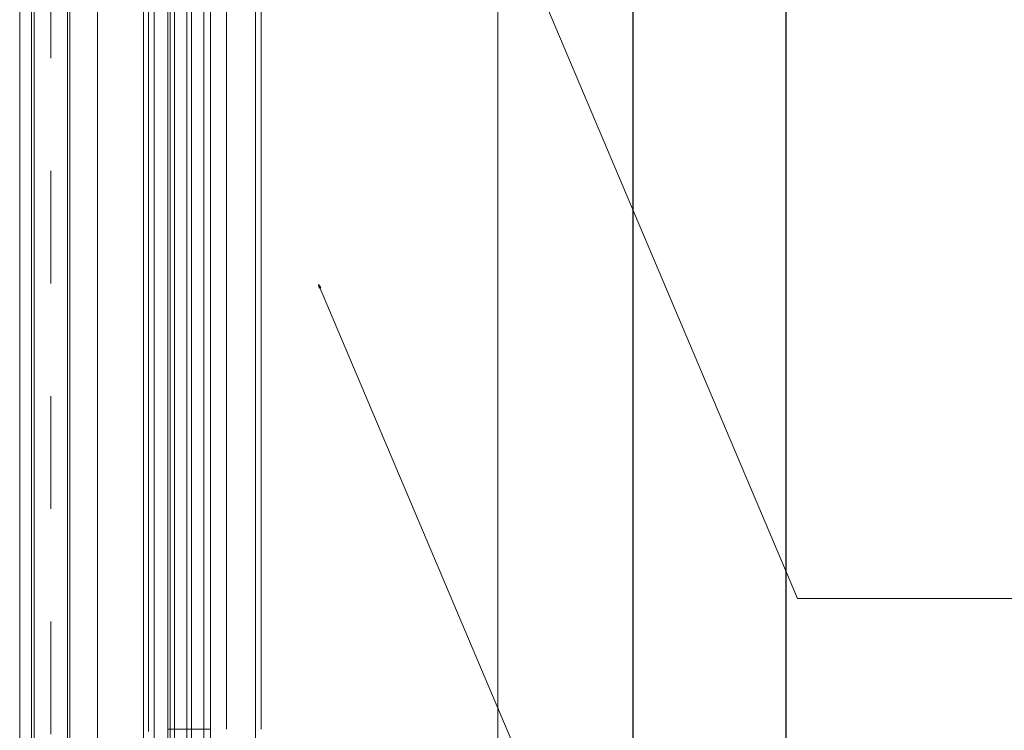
# Model space of a CAD drawing. Header units: metres. Extents: x 69 to 122.5, y -21.4 to -4.6.
# Tile 167 of 250: x 77.2 to 78.1, y -8 to -7.4. Entities that reach past the tile are written whole.
import ezdxf

# ---------------------------------------------------------------- set-up
doc = ezdxf.new("R2010")
doc.units = ezdxf.units.M
doc.header["$LTSCALE"] = 0.02
doc.linetypes.add('center-3', pattern=[5.97125, 2.81, -1.405, 0.35125, -1.405])
for name, color, linetype, lineweight in [('030_Sonnenschutzarbeiten-außen', 7, 'Continuous', 5), ('032_Metallarbeiten-Bemassung 1_20', 7, 'Continuous', 9), ('032_Metallarbeiten-Beschriftung 1_20', 7, 'Continuous', 5), ('032_Metallarbeiten-Fenster', 7, 'Continuous', 5), ('Keine', 7, 'Continuous', 9)]:
    doc.layers.add(name, color=color, linetype=linetype, lineweight=lineweight)

msp = doc.modelspace()

# ---------------------------------------------------------------- linework, layer by layer
at = {"layer": '030_Sonnenschutzarbeiten-außen', "color": 8, "linetype": 'center-3', "lineweight": 18, "true_color": 0x808080}
msp.add_line((77.24806, -9.43093), (77.24806, -6.90639), dxfattribs=at)
at = {"layer": '030_Sonnenschutzarbeiten-außen', "color": 8, "lineweight": 18, "true_color": 0x808080}
msp.add_line((77.28976, -6.96614), (77.28976, -9.42693), dxfattribs=at)
at = {"layer": '030_Sonnenschutzarbeiten-außen', "color": 8, "linetype": 'Continuous', "lineweight": 18, "true_color": 0x808080}
for points in [[(77.22056, -6.94114), (77.23346, -6.94114), (77.23346, -9.42693), (77.22056, -9.42693)], [(77.23346, -6.94114), (77.26286, -6.94114), (77.26286, -9.42693), (77.23346, -9.42693)], [(77.26286, -6.94114), (77.33056, -6.94114), (77.33056, -9.42693), (77.26286, -9.42693)]]:
    msp.add_lwpolyline(points, close=True, dxfattribs=at)
at = {"layer": '030_Sonnenschutzarbeiten-außen', "color": 8, "lineweight": 18, "true_color": 0x808080}
for points in [[(77.22056, -6.94114), (77.22056, -8.04527), (77.22056, -9.43093)], [(77.23116, -9.42693), (77.23116, -7.10102), (77.23116, -6.94114)], [(77.23346, -9.42693), (77.23346, -7.10102), (77.23346, -6.94114)], [(77.26286, -6.94114), (77.26286, -7.10102), (77.26286, -9.42693)], [(77.26516, -6.94114), (77.26516, -7.10102), (77.26516, -9.42693)], [(77.33056, -6.94114), (77.33056, -8.04537), (77.33056, -9.43114)]]:
    msp.add_lwpolyline(points, dxfattribs=at)
at = {"layer": '032_Metallarbeiten-Bemassung 1_20', "color": 0, "lineweight": -2}
for p, q in [((77.90079, -9.43325), (77.90079, -7.02304)), ((77.76514, -9.37325), (77.76514, -7.08353))]:
    msp.add_line(p, q, dxfattribs=at)
at = {"layer": '032_Metallarbeiten-Beschriftung 1_20', "color": 7, "linetype": 'Continuous', "lineweight": 9}
for points in [[(77.5375, -7.02863), (77.9109, -7.91051), (79.16725, -7.91051)], [(77.48583, -7.6319), (77.74971, -8.25512), (79.16725, -8.25512)]]:
    msp.add_lwpolyline(points, dxfattribs=at)
at = {"layer": '032_Metallarbeiten-Beschriftung 1_20', "color": 7, "linetype": 'Continuous', "lineweight": 5}
msp.add_lwpolyline([(77.48626, -7.63498), (77.48583, -7.6319), (77.48774, -7.63435)], close=True, dxfattribs=at)
at = {"layer": '032_Metallarbeiten-Fenster', "color": 7, "lineweight": 13}
for p, q in [((77.335, -7.08766), (77.335, -8.02844)), ((77.404, -7.10287), (77.404, -8.02635)), ((77.435, -7.10066), (77.435, -8.02635)), ((77.34, -7.12166), (77.34, -8.02635)), ((77.34, -9.33364), (77.34, -8.02635))]:
    msp.add_line(p, q, dxfattribs=at)
at = {"layer": '032_Metallarbeiten-Fenster', "color": 7, "linetype": 'Continuous', "lineweight": 18}
for points in [[(77.358, -7.11516), (77.358, -8.02635), (77.352, -8.02635), (77.352, -7.11516)], [(77.373, -7.11516), (77.373, -8.02635), (77.369, -8.02635), (77.369, -7.11516)], [(77.39, -7.11516), (77.39, -8.02635), (77.384, -8.02635), (77.384, -7.11516)], [(77.352, -9.33514), (77.352, -8.02635), (77.358, -8.02635), (77.358, -9.33514)], [(77.369, -9.33514), (77.369, -8.02635), (77.373, -8.02635), (77.373, -9.33514)], [(77.384, -8.02635), (77.39, -8.02635), (77.39, -9.33514), (77.384, -9.33514)]]:
    msp.add_lwpolyline(points, close=True, dxfattribs=at)
at = {"layer": '032_Metallarbeiten-Fenster', "lineweight": 18}
for points in [[(77.39, -7.11516), (77.39, -8.02635), (77.354, -8.02635), (77.354, -7.11516)], [(77.354, -8.02635), (77.39, -8.02635), (77.39, -9.33514), (77.354, -9.33514)]]:
    msp.add_lwpolyline(points, close=True, dxfattribs=at)
at = {"layer": 'Keine', "color": 8, "linetype": 'Continuous', "lineweight": 13, "true_color": 0x808080}
msp.add_lwpolyline([(77.43, -7.03863), (77.645, -7.03863), (77.645, -9.41814), (77.43, -9.41814)], close=True, dxfattribs=at)

doc.saveas('drawing.dxf')
